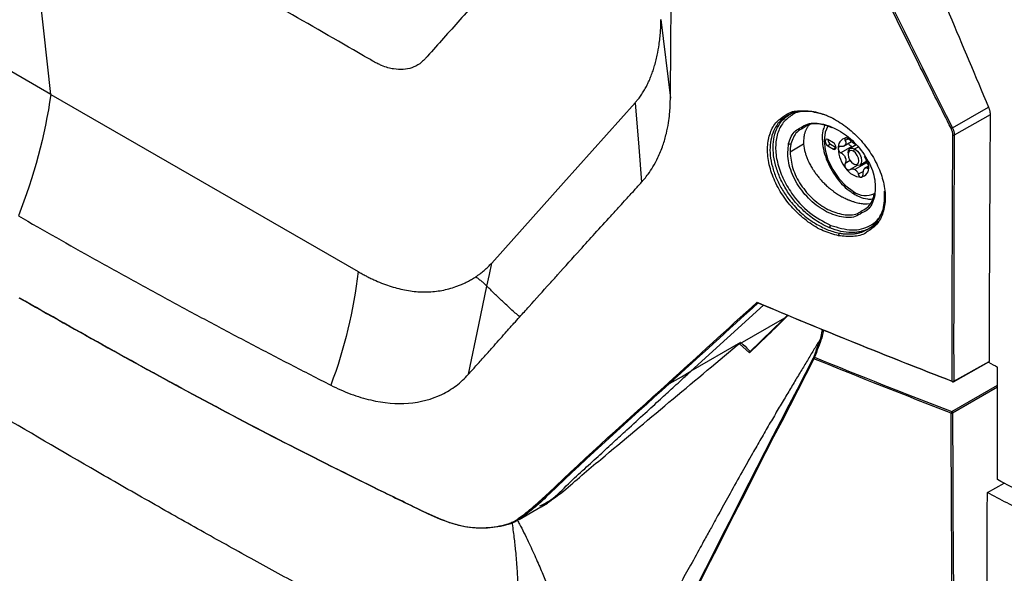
# Model space of a CAD drawing. Header units: millimetres. Extents: x 155473 to 158085, y 111018 to 114514.
# Tile 154 of 181: x 157618 to 157746, y 113808 to 113880. Entities that reach past the tile are written whole.
import ezdxf

# ---------------------------------------------------------------- set-up
doc = ezdxf.new("R2010")
doc.units = ezdxf.units.MM

msp = doc.modelspace()

# ---------------------------------------------------------------- linework, layer by layer
at = {"color": 7, "linetype": 'Continuous', "lineweight": 25}
for p, q in [((157622.29, 113870.52), (157618.9, 113900.94)), ((157622.29, 113870.52), (157582.4, 113893.55)), ((157701.5, 113880.23), (157702.73, 113870.05)), ((157622.29, 113870.52), (157662.18, 113847.5)), ((157739.33, 113866.19), (157744.03, 113868.84)), ((157723.56, 113867.51), (157723.12, 113867.71)), ((157744.24, 113867.86), (157739.58, 113865.23)), ((157720.02, 113864.04), (157718.26, 113863.02)), ((157723.88, 113864.23), (157723.17, 113864.64)), ((157723.52, 113864.03), (157723.17, 113863.82)), ((157723.17, 113863.82), (157723.88, 113863.41)), ((157723.52, 113864.03), (157724.23, 113863.62)), ((157724.23, 113863.62), (157723.88, 113863.41)), ((157726.28, 113863.73), (157724.87, 113862.92)), ((157725.21, 113863.79), (157726.24, 113864.38)), ((157725.76, 113864.72), (157725.41, 113864.52)), ((157726.85, 113863.96), (157726.05, 113863.5)), ((157727.09, 113863.67), (157726.67, 113863.43)), ((157725.79, 113862.92), (157725.79, 113862.72)), ((157726.49, 113863.13), (157726.67, 113863.43)), ((157726.06, 113861.92), (157725.41, 113861.54)), ((157726.95, 113861.28), (157726.04, 113860.75)), ((157726.49, 113861.49), (157726.67, 113861.39)), ((157728.17, 113861.62), (157726.67, 113860.76)), ((157727.3, 113861.33), (157728.23, 113861.87)), ((157728.43, 113861.21), (157727.93, 113860.92)), ((157728.25, 113861.83), (157728.17, 113861.62)), ((157728.46, 113861.06), (157728.27, 113860.95)), ((157727.78, 113860.52), (157727.11, 113860.14)), ((157729.19, 113857.46), (157729.22, 113857.66)), ((157728.25, 113856.29), (157728.76, 113856.34)), ((157729.41, 113853.56), (157729.3, 113853.63)), ((157705.39, 113834.55), (157714.82, 113843.13)), ((157711.48, 113837.97), (157717.59, 113841.5)), ((157722.25, 113838.84), (157722.47, 113839.96)), ((157722.58, 113839.92), (157722.38, 113838.9)), ((157711.84, 113838.27), (157705.39, 113834.55)), ((157711.84, 113838.27), (157711.48, 113837.97)), ((157712.99, 113836.94), (157711.69, 113838.09)), ((157711.39, 113837.92), (157711.48, 113837.97)), ((157739.47, 113833.18), (157744.08, 113835.75)), ((157739.5, 113833.25), (157744.09, 113835.81)), ((157739.26, 113829.3), (157745.2, 113832.74)), ((157745.2, 113832.49), (157739.36, 113829.12)), ((157743.87, 113818.8), (157746.04, 113820.01)), ((157683.09, 113815.3), (157685.9, 113816.92)), ((157685.93, 113816.94), (157686.77, 113817.42))]:
    msp.add_line(p, q, dxfattribs=at)
at = {"color": 7, "linetype": 'Continuous', "lineweight": 25, "flags": 128}
for points in [[(157679.53, 113848.61), (157688.83, 113859.01), (157698.13, 113869.42)], [(157698.13, 113869.42), (157698.61, 113863.65), (157698.98, 113859.11)], [(157721.51, 113868.19), (157721.48, 113868.18), (157721.45, 113868.17), (157721.42, 113868.17), (157721.4, 113868.18), (157721.37, 113868.2), (157721.35, 113868.23), (157721.34, 113868.26), (157721.32, 113868.3)], [(157723.16, 113866.4), (157722.8, 113865.59), (157722.67, 113864.52), (157722.8, 113863.3), (157723.18, 113862.01), (157723.79, 113860.75), (157724.58, 113859.59), (157725.5, 113858.62), (157726.49, 113857.9)], [(157723.17, 113864.64), (157723.04, 113864.68), (157722.92, 113864.66), (157722.84, 113864.57), (157722.82, 113864.43), (157722.84, 113864.26), (157722.92, 113864.09), (157723.04, 113863.93), (157723.17, 113863.82)], [(157723.88, 113863.41), (157724.01, 113863.37), (157724.13, 113863.39), (157724.2, 113863.48), (157724.23, 113863.62), (157724.2, 113863.79), (157724.13, 113863.97), (157724.01, 113864.12), (157723.88, 113864.23)], [(157725.79, 113862.92), (157725.85, 113863.28), (157726.05, 113863.5), (157726.33, 113863.55), (157726.67, 113863.43)], [(157726.49, 113863.13), (157726.22, 113863.22), (157725.99, 113863.18), (157725.84, 113863), (157725.79, 113862.72), (157725.84, 113862.38), (157725.99, 113862.02), (157726.22, 113861.71), (157726.49, 113861.49)], [(157726.49, 113861.49), (157726.76, 113861.4), (157726.99, 113861.44), (157727.15, 113861.62), (157727.2, 113861.9), (157727.15, 113862.25), (157726.99, 113862.6), (157726.76, 113862.91), (157726.49, 113863.13)], [(157726.67, 113863.43), (157727.01, 113863.16), (157727.3, 113862.77), (157727.49, 113862.33), (157727.55, 113861.9), (157727.49, 113861.55), (157727.3, 113861.33), (157727.01, 113861.27), (157726.67, 113861.39)], [(157728.47, 113861.17), (157728.46, 113861.48), (157728.41, 113861.78)], [(157729.22, 113857.2), (157729.18, 113857.23), (157729.15, 113857.27), (157729.13, 113857.3), (157729.12, 113857.34), (157729.12, 113857.37), (157729.13, 113857.41), (157729.15, 113857.44), (157729.19, 113857.46)], [(157678.9, 113845.6), (157679.22, 113847.1), (157679.53, 113848.61)], [(157676.5, 113834.15), (157677.85, 113840.56), (157678.9, 113845.6)], [(157702.6, 113832.94), (157704.16, 113833.84), (157705.39, 113834.55)], [(157693.7, 113823.11), (157693.7, 113823.1), (157693.68, 113823.1)]]:
    msp.add_lwpolyline(points, dxfattribs=at)
at = {"color": 7, "linetype": 'Continuous', "lineweight": 25}
for centre, radius, start, end in [((157739.02, 113866.62), 0.533, 285.0475, 305.6901), ((157725.73, 113863.65), 1.23, 100.5468, 189.2519), ((157739.47, 113865.45), 0.237, 249.2059, 296.0533), ((157718.25, 113864.4), 0.335, 236.7157, 293.9451), ((157723.92, 113864.66), 0.75, 181.8666, 238.1281), ((157726.1, 113863.49), 0.818, 141.0957, 148.703), ((157725.08, 113864.2), 0.43, 317.6518, 332.1469), ((157727.17, 113864.94), 1, 235.8866, 244.1188), ((157725.74, 113862.47), 1.85, 59.9906, 62.1962), ((157725.68, 113862.36), 1.98, 57.8796, 59.9913), ((157728.81, 113863.65), 4.3, 182.6393, 219.7721), ((157728.49, 113863.49), 3.28, 199.6999, 202.7114), ((157723.83, 113861.68), 1.72, 18.3336, 24.0778), ((157727.26, 113860.97), 1.23, 280.5468, 9.2519), ((157727.64, 113862.31), 2.56, 213.4349, 266.5705), ((157727.63, 113862.41), 1.91, 237.8448, 242.1606), ((157726.2, 113859.94), 0.943, 59.9574, 64.2493), ((157726.14, 113859.84), 1.07, 56.0119, 59.9627), ((157727.25, 113861.34), 0.818, 321.0957, 328.703), ((157728.26, 113860.62), 0.43, 137.6518, 152.1469), ((157728.06, 113859.94), 2.57, 232.5444, 296.8843), ((157726.89, 113857.86), 0.402, 174.3176, 234.3717), ((157723.07, 113853.52), 0.457, 312.9798, 358.2906), ((157724.92, 113852.23), 0.365, 133.5147, 191.6918), ((157721.43, 113836.28), 0.123, 165.5044, 235.6172), ((157721.42, 113836.24), 0.129, 79.1204, 148.8375), ((157721.63, 113836.17), 0.273, 133.4875, 178.6593), ((157739.39, 113833.46), 0.236, 249.4081, 296.4909), ((157739.38, 113833.23), 0.0675, 170.2351, 236.6421), ((157739.39, 113833.31), 0.15, 248.7761, 299.1388), ((157739.43, 113833.24), 0.0733, 304.6177, 6.6047), ((157739.46, 113829.1), 0.283, 135.281, 178.8833), ((157739.26, 113829.33), 0.235, 249.4395, 296.5592), ((157739.13, 113829.1), 0.238, 3.5222, 56.4782)]:
    msp.add_arc(centre, radius, start, end, dxfattribs=at)
for points, knots in [([(157697.83, 114140.92), (157697.33, 114126.4), (157696.82, 114111.74), (157695.81, 114082.23), (157695.3, 114067.38), (157693.76, 114022.69), (157692.73, 113992.71), (157691.19, 113948.05), (157690.68, 113933.22), (157690.05, 113914.81), (157689.86, 113909.3), (157689.64, 113902.88), (157689.54, 113900.02), (157689.5, 113898.99), (157689.5, 113898.76), (157689.49, 113898.65), (157689.48, 113898.33), (157689.46, 113898.15), (157689.43, 113897.81), (157689.41, 113897.66), (157689.36, 113897.37), (157689.34, 113897.24), (157689.26, 113896.85), (157689.2, 113896.62), (157689.06, 113896.18), (157688.99, 113895.97), (157688.82, 113895.57), (157688.73, 113895.38), (157688.52, 113895), (157688.4, 113894.81), (157688.19, 113894.53), (157688.12, 113894.44), (157687.99, 113894.29), (157687.95, 113894.25), (157687.86, 113894.15), (157687.64, 113893.91), (157687.08, 113893.27), (157686.55, 113892.68), (157684.79, 113890.71), (157683.35, 113889.1), (157680.45, 113885.86), (157679, 113884.23), (157676.11, 113880.99), (157674.67, 113879.39), (157672.57, 113877.04), (157671.79, 113876.16), (157671.02, 113875.3), (157670.85, 113875.11), (157670.77, 113875.02), (157670.51, 113874.77), (157670.35, 113874.63), (157669.84, 113874.27), (157669.5, 113874.1), (157668.79, 113873.86), (157668.42, 113873.79), (157667.64, 113873.73), (157667.23, 113873.75), (157666.55, 113873.86), (157666.31, 113873.92), (157665.8, 113874.06), (157665.53, 113874.15), (157665.07, 113874.34), (157664.91, 113874.42), (157664.56, 113874.58), (157664.38, 113874.68), (157663.74, 113875.05), (157663.3, 113875.3), (157655.97, 113879.53), (157648.78, 113883.68), (157634.03, 113892.2), (157626.46, 113896.57), (157618.9, 113900.94)], [0, 0, 0, 0, 0.125, 0.125, 0.25, 0.25, 0.5, 0.5, 0.625, 0.625, 0.65625, 0.671875, 0.679687, 0.680664, 0.680664, 0.681641, 0.681641, 0.683594, 0.683594, 0.685547, 0.685547, 0.6875, 0.6875, 0.691406, 0.691406, 0.695312, 0.695312, 0.699219, 0.699219, 0.703125, 0.703125, 0.705078, 0.705078, 0.706055, 0.706055, 0.707031, 0.710937, 0.71875, 0.71875, 0.75, 0.75, 0.78125, 0.78125, 0.8125, 0.8125, 0.828125, 0.830078, 0.830078, 0.832031, 0.832031, 0.835937, 0.835937, 0.84375, 0.84375, 0.851562, 0.851562, 0.859375, 0.859375, 0.863281, 0.863281, 0.867187, 0.867187, 0.869141, 0.869141, 0.871094, 0.871094, 0.875, 0.875, 0.9375, 0.9375, 1, 1, 1, 1]), ([(157702.73, 113870.05), (157702.74, 113871.31), (157702.76, 113874.06), (157702.79, 113878.19), (157702.82, 113882.44), (157702.85, 113887.1), (157702.92, 113894), (157703.02, 113902.47), (157703.21, 113917.16), (157703.52, 113935.46), (157704.16, 113965.81), (157705.03, 113997.01), (157706.35, 114034.49), (157707.6, 114064.62), (157708.79, 114089.44), (157709.53, 114103.97), (157710.02, 114113.21), (157710.41, 114120.27), (157710.7, 114125.51), (157710.94, 114129.77), (157711.19, 114134.01), (157711.35, 114136.85), (157711.43, 114138.25)], [0, 0, 0, 0, 0.014307, 0.03125, 0.04689, 0.0625, 0.083973, 0.125, 0.158438, 0.25, 0.331399, 0.5, 0.59973, 0.749999, 0.835284, 0.875, 0.910911, 0.9375, 0.953126, 0.96875, 0.984552, 1, 1, 1, 1]), ([(157722.21, 113921.02), (157723.36, 113918.25), (157725.45, 113913.22), (157728.26, 113906.46), (157730.44, 113901.24), (157731.97, 113897.56), (157734.73, 113890.97), (157738.67, 113881.56), (157742.33, 113872.88), (157744.03, 113868.84)], [0, 0, 0, 0, 0.159041, 0.28856, 0.388555, 0.459032, 0.5, 0.767134, 1, 1, 1, 1]), ([(157739.16, 113866.11), (157738.54, 113867.34), (157737.3, 113869.81), (157735.44, 113873.53), (157733.57, 113877.28), (157731.69, 113881.07), (157729.8, 113884.9), (157727.91, 113888.75), (157726.02, 113892.65), (157724.11, 113896.57), (157722.2, 113900.53), (157720.28, 113904.52), (157718.36, 113908.55), (157716.43, 113912.61), (157715.14, 113915.33), (157714.5, 113916.7)], [0, 0, 0, 0, 0.07351, 0.147589, 0.222236, 0.297452, 0.373237, 0.449591, 0.526514, 0.604006, 0.682067, 0.760696, 0.839895, 0.919663, 1, 1, 1, 1]), ([(157698.13, 113869.42), (157698.22, 113869.52), (157698.35, 113869.68), (157698.63, 113870.01), (157698.94, 113870.43), (157699.29, 113870.98), (157699.54, 113871.42), (157699.74, 113871.81), (157699.93, 113872.21), (157700.17, 113872.77), (157700.41, 113873.41), (157700.71, 113874.35), (157701.01, 113875.51), (157701.24, 113876.79), (157701.36, 113877.82), (157701.44, 113878.65), (157701.48, 113879.44), (157701.5, 113879.97), (157701.5, 113880.23)], [0, 0, 0, 0, 0.036579, 0.062692, 0.125294, 0.188023, 0.250571, 0.271732, 0.31328, 0.375909, 0.441606, 0.501191, 0.637088, 0.750648, 0.819216, 0.882966, 0.942769, 1, 1, 1, 1]), ([(157698.98, 113859.11), (157699.1, 113859.25), (157699.4, 113859.59), (157699.91, 113860.23), (157700.51, 113861.15), (157701.17, 113862.38), (157701.76, 113863.83), (157702.2, 113865.35), (157702.47, 113866.73), (157702.63, 113867.89), (157702.69, 113868.84), (157702.71, 113869.53), (157702.72, 113869.91), (157702.73, 113870.05)], [0, 0, 0, 0, 0.051477, 0.127249, 0.227396, 0.352006, 0.501026, 0.635038, 0.748754, 0.842093, 0.91505, 0.967694, 1, 1, 1, 1]), ([(157744.03, 113868.84), (157744.05, 113868.79), (157744.08, 113868.71), (157744.12, 113868.59), (157744.16, 113868.46), (157744.2, 113868.3), (157744.24, 113868.09), (157744.24, 113867.94), (157744.24, 113867.86)], [0, 0, 0, 0, 0.124863, 0.24917, 0.373516, 0.498492, 0.749154, 1, 1, 1, 1]), ([(157518.92, 113867.75), (157533.41, 113855.12), (157548.99, 113842.96), (157573.94, 113825.38), (157582.55, 113819.62), (157600.22, 113808.36), (157609.29, 113802.86), (157627.9, 113792.12), (157637.44, 113786.88), (157656.96, 113776.67), (157666.91, 113771.72), (157697.3, 113757.35), (157718.33, 113748.37), (157740.2, 113740)], [0.001071, 0.001071, 0.001071, 0.001071, 0.25, 0.25, 0.375, 0.375, 0.5, 0.5, 0.625, 0.625, 0.75, 0.75, 0.998929, 0.998929, 0.998929, 0.998929]), ([(157724.56, 113852.15), (157723.9, 113852.33), (157722.58, 113852.68), (157720.6, 113853.87), (157718.79, 113855.45), (157717.25, 113857.37), (157716.1, 113859.49), (157715.42, 113861.67), (157715.25, 113863.76), (157715.62, 113865.58), (157716.4, 113866.99), (157717.22, 113867.53), (157717.59, 113867.77)], [0, 0, 0, 0, 0.102402, 0.20442, 0.306327, 0.408036, 0.509662, 0.611482, 0.713402, 0.815256, 0.916923, 1, 1, 1, 1]), ([(157717.86, 113867.7), (157717.58, 113867.52), (157717, 113867.14), (157716.34, 113866.28), (157715.71, 113864.85), (157715.56, 113863.06), (157715.92, 113861.14), (157716.42, 113859.68), (157717.15, 113858.23), (157717.96, 113857.02), (157718.78, 113856.04), (157719.55, 113855.25), (157720.47, 113854.46), (157721.65, 113853.63), (157722.55, 113853.21), (157723.05, 113852.97)], [0, 0, 0, 0, 0.068329, 0.147136, 0.223725, 0.378472, 0.455609, 0.533804, 0.609946, 0.68907, 0.738087, 0.78987, 0.844424, 0.913854, 1, 1, 1, 1]), ([(157723.38, 113853.18), (157723.02, 113853.35), (157722.33, 113853.67), (157721.39, 113854.27), (157720.36, 113855.06), (157719.26, 113856.11), (157718.14, 113857.51), (157717.24, 113859), (157716.56, 113860.58), (157716.14, 113862.15), (157716.01, 113863.66), (157716.16, 113865.05), (157716.59, 113866.25), (157717.27, 113867.26), (157717.91, 113867.71), (157718.24, 113867.93)], [0, 0, 0, 0, 0.063891, 0.119598, 0.167118, 0.253846, 0.333962, 0.418829, 0.500734, 0.584479, 0.667503, 0.750313, 0.834358, 0.916096, 1, 1, 1, 1]), ([(157718.53, 113867.84), (157718.12, 113867.54), (157717.29, 113866.94), (157716.57, 113865.48), (157716.3, 113863.7), (157716.54, 113861.71), (157717.26, 113859.64), (157718.59, 113857.34), (157720.72, 113854.99), (157722.59, 113854), (157723.53, 113853.5)], [0, 0, 0, 0, 0.110297, 0.221747, 0.333252, 0.444628, 0.555828, 0.667098, 0.833515, 1, 1, 1, 1]), ([(157717.59, 113867.77), (157717.67, 113867.83), (157718.17, 113868.23), (157719.43, 113868.49), (157720.69, 113868.36), (157721.32, 113868.3)], [0, 0, 0, 0, 0.083824, 0.54155, 1, 1, 1, 1]), ([(157721.51, 113868.19), (157721.04, 113868.26), (157720.17, 113868.37), (157718.98, 113868.19), (157718.21, 113867.97), (157717.88, 113867.72), (157717.86, 113867.7)], [0, 0, 0, 0, 0.341319, 0.641122, 0.970985, 1, 1, 1, 1]), ([(157718.24, 113867.93), (157718.24, 113867.94), (157718.44, 113868.09), (157718.68, 113868.17), (157718.92, 113868.25)], [0, 0, 0, 0, 0.026251, 1, 1, 1, 1]), ([(157720.56, 113868.34), (157719.8, 113868.31), (157719.03, 113868.28), (157718.53, 113867.85), (157718.53, 113867.84)], [0, 0, 0, 0, 0.993443, 1, 1, 1, 1]), ([(157721.32, 113868.3), (157721.98, 113868.12), (157723.3, 113867.76), (157725.28, 113866.58), (157727.1, 113865.01), (157728.66, 113863.1), (157729.83, 113860.99), (157730.52, 113858.82), (157730.7, 113856.74), (157730.33, 113854.91), (157729.54, 113853.49), (157728.7, 113852.95), (157728.32, 113852.71)], [0, 0, 0, 0, 0.102119, 0.204061, 0.305749, 0.407486, 0.509429, 0.611378, 0.713176, 0.814889, 0.916771, 1, 1, 1, 1]), ([(157723.12, 113867.71), (157723.03, 113867.74), (157722.87, 113867.81), (157722.64, 113867.89), (157722.42, 113867.96), (157722.21, 113868.03), (157722.01, 113868.08), (157721.83, 113868.12), (157721.67, 113868.16), (157721.56, 113868.18), (157721.51, 113868.19)], [0, 0, 0, 0, 0.153006, 0.29801, 0.435013, 0.564014, 0.685013, 0.798011, 0.903006, 1, 1, 1, 1]), ([(157718.06, 113864.12), (157718.28, 113864.76), (157718.59, 113865.71), (157719.43, 113866.08), (157719.69, 113866.2)], [0, 0, 0, 0, 0.680623, 1, 1, 1, 1]), ([(157719.69, 113866.2), (157719.96, 113866.38), (157720.73, 113866.9), (157722.58, 113866.76), (157724.82, 113865.85), (157726.92, 113864.11), (157728.52, 113861.86), (157729.44, 113859.37), (157729.29, 113857.92), (157729.22, 113857.2)], [0, 0, 0, 0, 0.081225, 0.234293, 0.387292, 0.540237, 0.693148, 0.84609, 1, 1, 1, 1]), ([(157723.72, 113866.16), (157723.26, 113866.34), (157722.14, 113866.77), (157720.77, 113866.72), (157720.14, 113866.26), (157719.95, 113866.12)], [0, 0, 0, 0, 0.323626, 0.797222, 1, 1, 1, 1]), ([(157720.77, 113866.58), (157720.74, 113866.54), (157720.66, 113866.46), (157720.56, 113866.33), (157720.47, 113866.19), (157720.38, 113866.04), (157720.33, 113865.93), (157720.31, 113865.88)], [0, 0, 0, 0, 0.200185, 0.400262, 0.600247, 0.800154, 1, 1, 1, 1]), ([(157722.74, 113866.48), (157722.66, 113866.26), (157722.46, 113865.72), (157722.4, 113864.68), (157722.55, 113863.44), (157722.93, 113862.15), (157723.52, 113860.87), (157724.27, 113859.68), (157725.17, 113858.64), (157725.99, 113857.94), (157726.5, 113857.63), (157726.66, 113857.53)], [0, 0, 0, 0, 0.081374, 0.200956, 0.32412, 0.447731, 0.570973, 0.694118, 0.817612, 0.941916, 1, 1, 1, 1]), ([(157739.33, 113866.19), (157739.35, 113866.15), (157739.39, 113866.07), (157739.44, 113865.94), (157739.49, 113865.82), (157739.52, 113865.7), (157739.55, 113865.58), (157739.56, 113865.46), (157739.58, 113865.34), (157739.58, 113865.27), (157739.58, 113865.23)], [0, 0, 0, 0, 0.127749, 0.255296, 0.382337, 0.508575, 0.633724, 0.75751, 0.879679, 1, 1, 1, 1]), ([(157719.95, 113866.12), (157719.67, 113865.98), (157718.88, 113865.58), (157718.58, 113864.67), (157718.38, 113864.09)], [0, 0, 0, 0, 0.363635, 1, 1, 1, 1]), ([(157720.31, 113865.88), (157720.28, 113865.83), (157720.24, 113865.72), (157720.18, 113865.56), (157720.13, 113865.39), (157720.09, 113865.21), (157720.06, 113865.09), (157720.05, 113865.02)], [0, 0, 0, 0, 0.199073, 0.398594, 0.59858, 0.799043, 1, 1, 1, 1]), ([(157725.5, 113864.86), (157725.49, 113864.86), (157725.46, 113864.86), (157725.43, 113864.84), (157725.4, 113864.82), (157725.38, 113864.79), (157725.36, 113864.75), (157725.36, 113864.69), (157725.37, 113864.61), (157725.39, 113864.55), (157725.41, 113864.52)], [0, 0, 0, 0, 0.097875, 0.196697, 0.29658, 0.397634, 0.499966, 0.655549, 0.822147, 1, 1, 1, 1]), ([(157725.71, 113864.82), (157725.69, 113864.83), (157725.65, 113864.84), (157725.6, 113864.86), (157725.55, 113864.86), (157725.52, 113864.86), (157725.5, 113864.86)], [0, 0, 0, 0, 0.253365, 0.504302, 0.753086, 1, 1, 1, 1]), ([(157727.57, 113855.11), (157727.3, 113854.93), (157726.52, 113854.41), (157724.67, 113854.53), (157722.43, 113855.45), (157720.33, 113857.19), (157718.75, 113859.46), (157717.85, 113861.96), (157717.99, 113863.4), (157718.06, 113864.12)], [0, 0, 0, 0, 0.081304, 0.234306, 0.387322, 0.540388, 0.693555, 0.846796, 1, 1, 1, 1]), ([(157718.38, 113864.09), (157718.37, 113864.03), (157718.35, 113863.92), (157718.32, 113863.75), (157718.29, 113863.57), (157718.27, 113863.39), (157718.26, 113863.21), (157718.26, 113863.08), (157718.26, 113863.02)], [0, 0, 0, 0, 0.1676565, 0.3351695, 0.5023523, 0.6690098, 0.8349529, 1, 1, 1, 1]), ([(157724.87, 113863.76), (157724.85, 113863.76), (157724.81, 113863.76), (157724.75, 113863.75), (157724.7, 113863.74), (157724.65, 113863.72), (157724.6, 113863.68), (157724.56, 113863.63), (157724.52, 113863.55), (157724.52, 113863.48), (157724.51, 113863.45)], [0, 0, 0, 0, 0.108101, 0.212121, 0.312109, 0.408115, 0.500199, 0.669962, 0.836392, 1, 1, 1, 1]), ([(157725.4, 113863.91), (157725.38, 113863.9), (157725.36, 113863.87), (157725.3, 113863.84), (157725.24, 113863.81), (157725.16, 113863.78), (157725.04, 113863.75), (157724.93, 113863.76), (157724.87, 113863.76)], [0, 0, 0, 0, 0.118955, 0.241753, 0.368585, 0.499622, 0.734116, 1, 1, 1, 1]), ([(157725.41, 113864.52), (157725.42, 113864.49), (157725.44, 113864.44), (157725.47, 113864.37), (157725.49, 113864.3), (157725.5, 113864.22), (157725.5, 113864.11), (157725.47, 113864.04), (157725.46, 113864)], [0, 0, 0, 0, 0.136832, 0.265737, 0.386769, 0.49999, 0.757495, 1, 1, 1, 1]), ([(157726.04, 113864.57), (157726.02, 113864.59), (157725.98, 113864.63), (157725.93, 113864.68), (157725.87, 113864.72), (157725.81, 113864.76), (157725.76, 113864.79), (157725.72, 113864.81), (157725.71, 113864.82)], [0, 0, 0, 0, 0.181949, 0.357663, 0.527225, 0.690729, 0.848282, 1, 1, 1, 1]), ([(157726.28, 113863.73), (157726.22, 113863.76), (157726.11, 113863.81), (157725.97, 113863.93), (157725.89, 113864.06), (157725.88, 113864.14), (157725.87, 113864.17)], [0, 0, 0, 0, 0.294789, 0.554927, 0.839422, 1, 1, 1, 1]), ([(157726.61, 113864.11), (157726.59, 113864.12), (157726.54, 113864.15), (157726.47, 113864.2), (157726.39, 113864.25), (157726.3, 113864.33), (157726.17, 113864.44), (157726.09, 113864.53), (157726.04, 113864.57)], [0, 0, 0, 0, 0.118955, 0.241753, 0.368585, 0.499622, 0.734116, 1, 1, 1, 1]), ([(157718.26, 113863.02), (157718.33, 113862.32), (157718.47, 113860.92), (157719.59, 113858.72), (157721.2, 113856.83), (157723.17, 113855.45), (157725.19, 113854.82), (157726.77, 113854.82), (157727.41, 113855.28), (157727.6, 113855.42)], [0, 0, 0, 0, 0.155404, 0.31085, 0.466393, 0.621997, 0.777606, 0.933221, 1, 1, 1, 1]), ([(157720.22, 113862.97), (157720.24, 113862.9), (157720.28, 113862.76), (157720.35, 113862.54), (157720.43, 113862.32), (157720.52, 113862.1), (157720.59, 113861.95), (157720.62, 113861.87)], [0, 0, 0, 0, 0.19549, 0.393228, 0.593221, 0.795476, 1, 1, 1, 1]), ([(157724.51, 113863.45), (157724.52, 113863.43), (157724.52, 113863.4), (157724.53, 113863.34), (157724.55, 113863.27), (157724.58, 113863.21), (157724.62, 113863.14), (157724.68, 113863.06), (157724.77, 113862.98), (157724.84, 113862.94), (157724.87, 113862.92)], [0, 0, 0, 0, 0.0978751, 0.1966971, 0.2965799, 0.3976338, 0.4999656, 0.655549, 0.8221467, 1, 1, 1, 1]), ([(157724.87, 113862.92), (157724.9, 113862.9), (157724.96, 113862.87), (157725.04, 113862.81), (157725.11, 113862.75), (157725.2, 113862.67), (157725.31, 113862.55), (157725.37, 113862.44), (157725.4, 113862.38)], [0, 0, 0, 0, 0.1368319, 0.2657372, 0.3867688, 0.4999905, 0.7574953, 1, 1, 1, 1]), ([(157728.27, 113861.8), (157728.26, 113861.82), (157728.23, 113861.87), (157728.18, 113861.95), (157728.14, 113862.02), (157728.08, 113862.13), (157728.02, 113862.27), (157727.97, 113862.39), (157727.94, 113862.44)], [0, 0, 0, 0, 0.1368319, 0.2657372, 0.3867688, 0.4999905, 0.7574953, 1, 1, 1, 1]), ([(157725.41, 113861.54), (157725.4, 113861.52), (157725.38, 113861.48), (157725.37, 113861.42), (157725.36, 113861.35), (157725.36, 113861.29), (157725.37, 113861.2), (157725.39, 113861.11), (157725.44, 113861), (157725.48, 113860.93), (157725.5, 113860.9)], [0, 0, 0, 0, 0.108101, 0.212121, 0.312109, 0.408115, 0.500199, 0.669962, 0.836392, 1, 1, 1, 1]), ([(157725.46, 113862.22), (157725.47, 113862.19), (157725.48, 113862.14), (157725.5, 113862.05), (157725.5, 113861.96), (157725.5, 113861.84), (157725.47, 113861.7), (157725.43, 113861.59), (157725.41, 113861.54)], [0, 0, 0, 0, 0.118955, 0.241753, 0.368585, 0.499622, 0.734116, 1, 1, 1, 1]), ([(157728.17, 113861.62), (157728.11, 113861.65), (157728.04, 113861.69), (157727.95, 113861.69), (157727.92, 113861.69)], [0, 0, 0, 0, 0.667784, 1, 1, 1, 1]), ([(157728.45, 113861.22), (157728.44, 113861.26), (157728.41, 113861.38), (157728.31, 113861.52), (157728.21, 113861.59), (157728.17, 113861.62)], [0, 0, 0, 0, 0.242191, 0.635205, 1, 1, 1, 1]), ([(157728.47, 113861.17), (157728.47, 113861.19), (157728.47, 113861.23), (157728.47, 113861.29), (157728.45, 113861.36), (157728.44, 113861.43), (157728.41, 113861.51), (157728.38, 113861.6), (157728.33, 113861.7), (157728.29, 113861.76), (157728.27, 113861.8)], [0, 0, 0, 0, 0.0978751, 0.1966971, 0.2965799, 0.3976338, 0.4999656, 0.655549, 0.8221467, 1, 1, 1, 1]), ([(157728.27, 113860.95), (157728.28, 113860.95), (157728.31, 113860.94), (157728.34, 113860.93), (157728.37, 113860.93), (157728.39, 113860.94), (157728.42, 113860.96), (157728.45, 113861.01), (157728.47, 113861.08), (157728.47, 113861.14), (157728.47, 113861.17)], [0, 0, 0, 0, 0.108101, 0.212121, 0.312109, 0.408115, 0.500199, 0.669962, 0.836392, 1, 1, 1, 1]), ([(157721.22, 113860.78), (157721.26, 113860.71), (157721.35, 113860.57), (157721.5, 113860.36), (157721.65, 113860.15), (157721.81, 113859.94), (157721.93, 113859.8), (157721.98, 113859.73)], [0, 0, 0, 0, 0.19098, 0.386469, 0.586468, 0.790978, 1, 1, 1, 1]), ([(157725.5, 113860.9), (157725.52, 113860.89), (157725.55, 113860.85), (157725.6, 113860.81), (157725.65, 113860.77), (157725.71, 113860.74), (157725.78, 113860.72), (157725.86, 113860.7), (157725.95, 113860.71), (157726.01, 113860.74), (157726.04, 113860.75)], [0, 0, 0, 0, 0.097875, 0.196697, 0.29658, 0.397634, 0.499966, 0.655549, 0.822147, 1, 1, 1, 1]), ([(157726.04, 113860.75), (157726.06, 113860.77), (157726.11, 113860.79), (157726.18, 113860.82), (157726.25, 113860.84), (157726.35, 113860.85), (157726.47, 113860.84), (157726.56, 113860.81), (157726.61, 113860.79)], [0, 0, 0, 0, 0.1368319, 0.2657372, 0.3867688, 0.4999905, 0.7574953, 1, 1, 1, 1]), ([(157726.73, 113860.72), (157726.75, 113860.7), (157726.79, 113860.67), (157726.85, 113860.62), (157726.91, 113860.55), (157726.97, 113860.45), (157727.05, 113860.32), (157727.09, 113860.2), (157727.11, 113860.14)], [0, 0, 0, 0, 0.118955, 0.241753, 0.368585, 0.499622, 0.734116, 1, 1, 1, 1]), ([(157727.11, 113860.14), (157727.12, 113860.11), (157727.13, 113860.07), (157727.16, 113860), (157727.19, 113859.95), (157727.23, 113859.9), (157727.27, 113859.84), (157727.34, 113859.8), (157727.41, 113859.76), (157727.46, 113859.76), (157727.48, 113859.76)], [0, 0, 0, 0, 0.1081007, 0.2121214, 0.3121086, 0.4081147, 0.5001993, 0.6699623, 0.8363916, 1, 1, 1, 1]), ([(157727.48, 113859.76), (157727.5, 113859.76), (157727.53, 113859.77), (157727.57, 113859.78), (157727.6, 113859.81), (157727.64, 113859.85), (157727.67, 113859.9), (157727.71, 113859.97), (157727.73, 113860.08), (157727.74, 113860.15), (157727.74, 113860.19)], [0, 0, 0, 0, 0.097875, 0.196697, 0.29658, 0.397634, 0.499966, 0.655549, 0.822147, 1, 1, 1, 1]), ([(157727.74, 113860.19), (157727.74, 113860.23), (157727.74, 113860.29), (157727.75, 113860.39), (157727.76, 113860.47), (157727.79, 113860.58), (157727.82, 113860.7), (157727.86, 113860.78), (157727.88, 113860.82)], [0, 0, 0, 0, 0.136832, 0.265737, 0.386769, 0.49999, 0.757495, 1, 1, 1, 1]), ([(157727.94, 113860.91), (157727.96, 113860.92), (157727.98, 113860.95), (157728.02, 113860.98), (157728.06, 113860.99), (157728.11, 113861.01), (157728.18, 113861), (157728.24, 113860.97), (157728.27, 113860.95)], [0, 0, 0, 0, 0.1189549, 0.2417532, 0.3685848, 0.499622, 0.7341163, 1, 1, 1, 1]), ([(157683.16, 113841.61), (157683.57, 113842.06), (157684.87, 113843.51), (157686.51, 113845.33), (157688.72, 113847.79), (157690.67, 113849.96), (157692.97, 113852.5), (157694.69, 113854.38), (157696.04, 113855.86), (157697.06, 113856.98), (157698.01, 113858.02), (157698.67, 113858.76), (157698.98, 113859.11)], [0, 0, 0, 0, 0.078175, 0.25, 0.314364, 0.5, 0.621313, 0.749999, 0.822959, 0.874999, 0.94102, 1, 1, 1, 1]), ([(157721.98, 113859.73), (157722.04, 113859.67), (157722.14, 113859.54), (157722.31, 113859.35), (157722.49, 113859.16), (157722.69, 113858.96), (157722.82, 113858.83), (157722.89, 113858.77)], [0, 0, 0, 0, 0.185391, 0.378089, 0.578091, 0.785395, 1, 1, 1, 1]), ([(157723.38, 113858.33), (157723.42, 113858.3), (157723.51, 113858.22), (157723.64, 113858.12), (157723.77, 113858.02), (157723.86, 113857.96), (157723.9, 113857.92)], [0, 0, 0, 0, 0.249972, 0.5002, 0.749856, 1, 1, 1, 1]), ([(157723.9, 113857.92), (157724.08, 113857.79), (157724.25, 113857.67), (157724.61, 113857.44), (157724.8, 113857.34), (157724.98, 113857.23)], [0, 0, 0, 0, 0.5, 0.5, 1, 1, 1, 1]), ([(157724.98, 113857.23), (157725.02, 113857.21), (157725.11, 113857.16), (157725.3, 113857.07), (157725.54, 113856.96), (157725.78, 113856.85), (157725.96, 113856.77), (157726.19, 113856.68), (157726.48, 113856.58), (157726.84, 113856.47), (157727.08, 113856.42), (157727.19, 113856.4)], [0, 0, 0, 0, 0.0512557, 0.1250769, 0.2501687, 0.3755837, 0.4506613, 0.5016205, 0.6760004, 0.842123, 1, 1, 1, 1]), ([(157726.66, 113857.53), (157726.85, 113857.43), (157727.39, 113857.14), (157728.16, 113856.9), (157728.71, 113856.92), (157728.92, 113856.93)], [0, 0, 0, 0, 0.250541, 0.724946, 1, 1, 1, 1]), ([(157729.22, 113857.2), (157729, 113856.55), (157728.68, 113855.6), (157727.84, 113855.23), (157727.57, 113855.11)], [0, 0, 0, 0, 0.681051, 1, 1, 1, 1]), ([(157727.6, 113855.42), (157727.89, 113855.57), (157728.68, 113855.97), (157728.99, 113856.88), (157729.19, 113857.46)], [0, 0, 0, 0, 0.363292, 1, 1, 1, 1]), ([(157728.28, 113852.95), (157728.58, 113853.15), (157729.2, 113853.55), (157729.88, 113854.45), (157730.53, 113855.82), (157730.53, 113857.11), (157730.52, 113857.95)], [0, 0, 0, 0, 0.200224, 0.41271, 0.617348, 1, 1, 1, 1]), ([(157727.19, 113856.4), (157727.29, 113856.38), (157727.38, 113856.36), (157727.56, 113856.34), (157727.64, 113856.32), (157727.73, 113856.32)], [0, 0, 0, 0, 0.5, 0.5, 1, 1, 1, 1]), ([(157618.08, 113854.74), (157621.36, 113852.85), (157624.65, 113850.97), (157629.64, 113848.18), (157632.99, 113846.32), (157638.04, 113843.56), (157643.13, 113840.82), (157648.26, 113838.1), (157653.43, 113835.41), (157656.9, 113833.63), (157658.63, 113832.74)], [0, 0, 0, 0, 0.25, 0.25, 0.375, 0.5, 0.625, 0.75, 0.875, 1, 1, 1, 1]), ([(157723.53, 113853.5), (157724.47, 113853.22), (157726.36, 113852.65), (157728.5, 113853.26), (157729.82, 113854.3), (157730.2, 113855.16), (157730.36, 113855.52)], [0, 0, 0, 0, 0.317635, 0.634891, 0.84713, 1, 1, 1, 1]), ([(157729.71, 113854.06), (157729.58, 113853.91), (157729.28, 113853.56), (157728.89, 113853.31), (157728.66, 113853.17)], [0, 0, 0, 0, 0.423032, 1, 1, 1, 1]), ([(157682.07, 113792.36), (157681.03, 113792.89), (157678.98, 113793.93), (157675.95, 113795.49), (157673, 113797), (157670.15, 113798.48), (157667.39, 113799.93), (157664.72, 113801.33), (157662.14, 113802.7), (157659.65, 113804.03), (157657.25, 113805.32), (157653.6, 113807.29), (157648.58, 113810.04), (157642.08, 113813.66), (157635.29, 113817.49), (157626.08, 113822.77), (157615.04, 113829.24), (157604.93, 113835.33), (157597.77, 113839.75), (157592.99, 113842.74), (157587.92, 113845.95), (157582.56, 113849.39), (157578.91, 113851.77), (157577.03, 113853)], [0, 0, 0, 0, 0.02848, 0.056193, 0.083137, 0.109306, 0.1347, 0.159315, 0.183148, 0.206197, 0.228461, 0.249937, 0.307908, 0.368918, 0.432954, 0.500001, 0.631048, 0.750064, 0.793815, 0.840704, 0.890712, 0.943819, 1, 1, 1, 1]), ([(157728.66, 113853.17), (157728.65, 113853.17), (157728.45, 113853.02), (157727.95, 113852.83), (157727.16, 113852.61), (157726.11, 113852.53), (157724.85, 113852.66), (157723.88, 113853), (157723.4, 113853.18)], [0, 0, 0, 0, 0.005138, 0.15714, 0.322926, 0.502509, 0.751533, 1, 1, 1, 1]), ([(157728.32, 113852.71), (157728.24, 113852.64), (157727.74, 113852.24), (157726.46, 113851.97), (157725.2, 113852.09), (157724.56, 113852.15)], [0, 0, 0, 0, 0.084356, 0.542649, 1, 1, 1, 1]), ([(157724.67, 113852.49), (157724.75, 113852.48), (157724.91, 113852.45), (157725.14, 113852.42), (157725.37, 113852.4), (157725.58, 113852.38), (157725.79, 113852.38), (157725.99, 113852.38), (157726.18, 113852.38), (157726.36, 113852.39), (157726.54, 113852.41), (157726.71, 113852.43), (157726.87, 113852.46), (157727.02, 113852.49), (157727.26, 113852.54), (157727.57, 113852.63), (157727.94, 113852.78), (157728.17, 113852.89), (157728.28, 113852.95)], [0, 0, 0, 0, 0.059657, 0.117805, 0.174443, 0.229571, 0.28319, 0.335299, 0.385899, 0.434989, 0.48257, 0.528643, 0.573206, 0.616261, 0.657807, 0.774836, 0.888899, 1, 1, 1, 1]), ([(157677.45, 113846.82), (157677.55, 113846.89), (157677.74, 113847.02), (157678.03, 113847.22), (157678.3, 113847.43), (157678.65, 113847.72), (157679.06, 113848.11), (157679.37, 113848.44), (157679.53, 113848.61)], [0, 0, 0, 0, 0.128723, 0.254992, 0.378772, 0.500039, 0.749856, 1, 1, 1, 1]), ([(157662.18, 113847.5), (157662.35, 113847.4), (157662.69, 113847.21), (157663.12, 113846.97), (157663.46, 113846.8), (157663.79, 113846.63), (157664.72, 113846.19), (157666.23, 113845.59), (157668.23, 113845.07), (157669.87, 113844.86), (157671.16, 113844.84), (157672.12, 113844.9), (157673.06, 113845.04), (157673.98, 113845.25), (157674.65, 113845.46), (157675.11, 113845.63), (157675.34, 113845.72), (157675.57, 113845.81), (157675.91, 113845.96), (157676.36, 113846.18), (157676.92, 113846.48), (157677.27, 113846.71), (157677.45, 113846.82)], [0, 0, 0, 0, 0.031481, 0.062875, 0.078522, 0.094138, 0.125299, 0.24936, 0.373562, 0.499127, 0.561842, 0.624216, 0.687788, 0.748629, 0.811015, 0.826664, 0.842339, 0.860278, 0.873757, 0.915653, 0.957744, 1, 1, 1, 1]), ([(157677.45, 113846.82), (157677.52, 113846.77), (157677.66, 113846.67), (157677.86, 113846.52), (157678.06, 113846.37), (157678.29, 113846.18), (157678.58, 113845.93), (157678.79, 113845.71), (157678.9, 113845.6)], [0, 0, 0, 0, 0.130893, 0.25863, 0.38317, 0.504308, 0.728147, 1, 1, 1, 1]), ([(157683.16, 113841.61), (157682.97, 113841.78), (157682.58, 113842.11), (157682.02, 113842.62), (157681.47, 113843.13), (157680.94, 113843.63), (157680.41, 113844.12), (157679.9, 113844.62), (157679.39, 113845.11), (157679.06, 113845.44), (157678.9, 113845.6)], [0, 0, 0, 0, 0.129772, 0.258205, 0.385283, 0.510992, 0.63532, 0.758263, 0.87982, 1, 1, 1, 1]), ([(157618.14, 113844.1), (157625.83, 113839.76), (157641.21, 113831.09), (157658.35, 113822.31), (157668.59, 113817.33), (157671.68, 113815.8), (157674.79, 113814.54), (157677.8, 113814.09), (157680.54, 113814.38), (157682.3, 113814.87), (157682.99, 113815.42), (157683.02, 113815.44)], [0, 0, 0, 0, 0.362856, 0.725723, 0.771088, 0.816445, 0.861812, 0.907346, 0.952903, 0.99829, 1, 1, 1, 1]), ([(157683.19, 113815.38), (157683.17, 113815.36), (157682.47, 113814.81), (157680.69, 113814.31), (157677.94, 113814.02), (157674.91, 113814.48), (157671.79, 113815.74), (157668.69, 113817.28), (157658.44, 113822.26), (157641.31, 113831.03), (157625.93, 113839.7), (157618.25, 113844.04)], [0, 0, 0, 0, 0.001867, 0.04751, 0.093327, 0.139114, 0.184736, 0.23004, 0.275341, 0.637677, 1, 1, 1, 1]), ([(157714.1, 113843.42), (157714.09, 113843.41), (157714.08, 113843.41), (157714.05, 113843.41), (157714.03, 113843.42), (157714.01, 113843.44), (157713.99, 113843.46), (157713.97, 113843.48), (157713.97, 113843.5), (157713.96, 113843.5)], [0, 0, 0, 0, 0.151634, 0.318865, 0.499289, 0.611738, 0.749446, 0.929555, 1, 1, 1, 1]), ([(157676.5, 113834.15), (157676.83, 113834.51), (157677.52, 113835.28), (157678.63, 113836.52), (157679.97, 113838.02), (157681.24, 113839.46), (157682.35, 113840.71), (157682.91, 113841.33), (157683.16, 113841.61)], [0, 0, 0, 0, 0.146016, 0.312695, 0.5, 0.75, 0.888622, 1, 1, 1, 1]), ([(157718, 113841.81), (157717.72, 113841.54), (157717.1, 113840.92), (157715.43, 113839.29), (157714.03, 113837.94), (157712.99, 113836.94)], [0, 0, 0, 0, 0.173848, 0.390696, 1, 1, 1, 1]), ([(157713.06, 113837.1), (157713.06, 113837.11), (157714.47, 113838.46), (157716.15, 113840.07), (157717.7, 113841.6), (157717.94, 113841.84)], [0, 0, 0, 0, 0.000199, 0.843975, 1, 1, 1, 1]), ([(157722.25, 113838.84), (157722.13, 113838.64), (157721.88, 113838.23), (157721.5, 113837.6), (157721.11, 113836.96), (157720.71, 113836.3), (157720.3, 113835.61), (157719.88, 113834.91), (157719.45, 113834.19), (157719, 113833.45), (157718.54, 113832.69), (157718.08, 113831.91), (157717.6, 113831.1), (157717.1, 113830.28), (157716.6, 113829.43), (157716.09, 113828.55), (157715.56, 113827.65), (157715.02, 113826.73), (157714.3, 113825.47), (157713.3, 113823.72), (157711.96, 113821.36), (157710.54, 113818.81), (157709.21, 113816.4), (157708.12, 113814.41), (157707.27, 113812.87), (157706.32, 113811.12), (157705.19, 113809.07), (157703.82, 113806.62), (157702.51, 113804.3), (157701.25, 113802.12), (157700.05, 113800.08), (157698.83, 113798.09), (157697.56, 113796.11), (157696.23, 113794.13), (157695.17, 113792.66), (157694.37, 113791.59), (157693.81, 113790.85), (157693.14, 113789.97), (157692.51, 113789.15), (157691.81, 113788.27), (157691.29, 113787.62), (157690.89, 113787.11), (157690.75, 113786.95), (157690.71, 113786.89)], [0, 0, 0, 0, 0.0126553, 0.0255371, 0.0386502, 0.0519999, 0.0655916, 0.0794311, 0.0935245, 0.1078782, 0.1224988, 0.1373934, 0.1525694, 0.1680344, 0.1837963, 0.1998635, 0.2162446, 0.2329485, 0.2499847, 0.2839417, 0.3253986, 0.374477, 0.4163934, 0.450756, 0.4774825, 0.4965103, 0.5418194, 0.5855942, 0.6277477, 0.6682008, 0.7068829, 0.7437325, 0.7859022, 0.8283938, 0.8710856, 0.8860112, 0.9035787, 0.9237469, 0.9482826, 0.9625286, 0.9878185, 0.9961104, 1, 1, 1, 1]), ([(157711.92, 113838.22), (157712, 113838.15), (157712.42, 113837.79), (157712.79, 113837.42), (157713.08, 113837.12)], [0, 0, 0, 0, 0.2039853, 1, 1, 1, 1]), ([(157721.31, 113836.31), (157721.33, 113836.36), (157721.35, 113836.42), (157721.37, 113836.48), (157721.46, 113836.71), (157721.54, 113836.94), (157721.63, 113837.17), (157721.83, 113837.73), (157722.04, 113838.29), (157722.25, 113838.84)], [0, 0, 0, 0, 0.0003, 0.0003, 0.0003, 0.0015, 0.0015, 0.0015, 0.004402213, 0.004402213, 0.004402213, 0.004402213]), ([(157713.06, 113837.1), (157713.05, 113837.1), (157713.04, 113837.09), (157713.03, 113837.07), (157713.02, 113837.06), (157713.01, 113837.05), (157713.01, 113837.03), (157713, 113837.01), (157712.99, 113836.99), (157712.99, 113836.98), (157712.99, 113836.96), (157712.99, 113836.95), (157712.99, 113836.94), (157712.99, 113836.94), (157712.99, 113836.94), (157712.99, 113836.94)], [0, 0, 0, 0, 0.0000507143, 0.0000507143, 0.0000507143, 0.0001011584, 0.0001011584, 0.0001011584, 0.0001559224, 0.0001559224, 0.0001559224, 0.0001930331, 0.0001930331, 0.0001930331, 0.0001957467, 0.0001957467, 0.0001957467, 0.0001957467]), ([(157744.09, 113835.81), (157744.08, 113835.8), (157744.08, 113835.77), (157744.07, 113835.75), (157744.06, 113835.74), (157744.04, 113835.73), (157744.02, 113835.73), (157744, 113835.73), (157743.98, 113835.74), (157743.97, 113835.74)], [0, 0, 0, 0, 0.168518, 0.331044, 0.499479, 0.623076, 0.749375, 0.874059, 1, 1, 1, 1]), ([(157685.79, 113817.05), (157686.27, 113817.29), (157687.67, 113818.01), (157689.39, 113819.93), (157691.55, 113821.83), (157693.52, 113823.66), (157695.35, 113825.34), (157697.3, 113827.14), (157699.32, 113828.99), (157701.3, 113830.8), (157702.8, 113832.18), (157703.87, 113833.16), (157704.58, 113833.81), (157705.06, 113834.24), (157705.3, 113834.47), (157705.39, 113834.55)], [0, 0, 0, 0, 0.062111, 0.180685, 0.291267, 0.393853, 0.488439, 0.575028, 0.696946, 0.798418, 0.879453, 0.926822, 0.962702, 0.987094, 1, 1, 1, 1]), ([(157658.63, 113832.74), (157659.07, 113832.53), (157659.5, 113832.32), (157660.37, 113831.93), (157660.81, 113831.75), (157662.11, 113831.27), (157662.97, 113831.01), (157665.52, 113830.42), (157667.17, 113830.28), (157670.28, 113830.53), (157671.74, 113830.91), (157673.7, 113831.86), (157674.32, 113832.24), (157675.19, 113832.89), (157675.47, 113833.12), (157676, 113833.62), (157676.25, 113833.89), (157676.5, 113834.15)], [0, 0, 0, 0, 0.0625, 0.0625, 0.125, 0.125, 0.25, 0.25, 0.5, 0.5, 0.75, 0.75, 0.875, 0.875, 0.9375, 0.9375, 1, 1, 1, 1]), ([(157683.02, 113815.44), (157683.68, 113815.93), (157685.03, 113816.94), (157691.27, 113822.95), (157697.18, 113828.26), (157702.42, 113832.99)], [0, 0, 0, 0, 0.096095, 0.19653, 1, 1, 1, 1]), ([(157702.6, 113832.94), (157697.35, 113828.21), (157691.45, 113822.9), (157685.21, 113816.88), (157683.86, 113815.87), (157683.19, 113815.38)], [0, 0, 0, 0, 0.803312, 0.90373, 1, 1, 1, 1]), ([(157702.6, 113832.94), (157702.58, 113832.92), (157702.54, 113832.92), (157702.48, 113832.94), (157702.44, 113832.96), (157702.42, 113832.99)], [0, 0, 0, 0, 0.5, 0.5, 1, 1, 1, 1]), ([(157677.63, 113767.42), (157667.34, 113772.28), (157657.27, 113777.28), (157637.57, 113787.57), (157627.94, 113792.86), (157609.13, 113803.72), (157599.97, 113809.28), (157582.15, 113820.65), (157573.48, 113826.46), (157565.06, 113832.41)], [0, 0, 0, 0, 0.25, 0.25, 0.5, 0.5, 0.75, 0.75, 1, 1, 1, 1]), ([(157565.07, 113832.48), (157573.49, 113826.54), (157582.16, 113820.72), (157599.99, 113809.35), (157609.15, 113803.8), (157627.96, 113792.94), (157637.58, 113787.65), (157657.28, 113777.36), (157667.35, 113772.35), (157677.65, 113767.49)], [0, 0, 0, 0, 0.25, 0.25, 0.5, 0.5, 0.75, 0.75, 1, 1, 1, 1]), ([(157686.75, 113817.46), (157687.46, 113817.95), (157688.96, 113819), (157691.2, 113821.03), (157692.85, 113822.41), (157693.68, 113823.1)], [0, 0, 0, 0, 0.309603, 0.654623, 1, 1, 1, 1]), ([(157749.01, 113816.07), (157748.15, 113816.52), (157746.44, 113817.43), (157744.72, 113818.34), (157743.87, 113818.8)], [0, 0, 0, 0, 0.4999997, 1, 1, 1, 1]), ([(157682.85, 113815.22), (157682.95, 113815.04), (157683.44, 113814.13), (157684.24, 113812.5), (157685.21, 113810.4), (157686.04, 113808.47), (157686.73, 113806.73), (157687.67, 113804.17), (157688.72, 113800.87), (157689.74, 113796.85), (157690.17, 113794.3), (157690.37, 113793.08)], [0, 0, 0, 0, 0.02462, 0.131268, 0.228882, 0.317301, 0.396497, 0.46653, 0.663232, 0.838833, 1, 1, 1, 1]), ([(157682.07, 113792.36), (157682.07, 113792.37), (157682.06, 113792.4), (157682.08, 113792.44), (157682.1, 113792.51), (157682.11, 113792.58), (157682.12, 113792.67), (157682.12, 113792.73), (157682.26, 113793.57), (157682.49, 113795.22), (157682.75, 113797.65), (157682.92, 113800.08), (157683.01, 113802.52), (157683.01, 113804.77), (157682.95, 113806.9), (157682.85, 113808.95), (157682.68, 113811), (157682.46, 113813.03), (157682.28, 113814.29), (157682.18, 113814.96)], [0, 0, 0, 0, 0.001064, 0.003941, 0.005704, 0.010144, 0.013397, 0.017187, 0.018134, 0.122954, 0.23072, 0.334504, 0.439534, 0.550341, 0.63066, 0.72234, 0.825467, 0.90713, 1, 1, 1, 1])]:
    msp.add_open_spline(points, degree=3, knots=knots, dxfattribs=at)
for points in [[(157714.68, 113916.78), (157722.69, 113899.77), (157730.91, 113882.91), (157739.33, 113866.19)], [(157622.29, 113870.52), (157621.51, 113865.18), (157620.08, 113859.79), (157618.08, 113854.74)], [(157744.24, 113867.86), (157744.17, 113857.17), (157744.12, 113846.48), (157744.09, 113835.81)], [(157720.05, 113865.02), (157720.01, 113864.72), (157720, 113864.38), (157720.02, 113864.03)], [(157739.39, 113865.23), (157739.39, 113865.51), (157739.31, 113865.81), (157739.16, 113866.11)], [(157739.31, 113833.24), (157739.3, 113843.88), (157739.33, 113854.54), (157739.39, 113865.23)], [(157739.58, 113865.23), (157739.51, 113854.55), (157739.49, 113843.89), (157739.5, 113833.25)], [(157720.02, 113864.03), (157720.06, 113863.69), (157720.12, 113863.34), (157720.22, 113862.97)], [(157720.62, 113861.87), (157720.7, 113861.69), (157720.8, 113861.5), (157720.9, 113861.32)], [(157720.9, 113861.32), (157720.99, 113861.14), (157721.1, 113860.96), (157721.22, 113860.78)], [(157722.89, 113858.77), (157723.05, 113858.62), (157723.21, 113858.47), (157723.38, 113858.33)], [(157727.73, 113856.32), (157727.91, 113856.3), (157728.09, 113856.29), (157728.25, 113856.29)], [(157723.05, 113852.97), (157723.59, 113852.75), (157724.14, 113852.59), (157724.67, 113852.49)], [(157723.4, 113853.18), (157723.4, 113853.18), (157723.39, 113853.18), (157723.38, 113853.18)], [(157662.18, 113847.5), (157661.62, 113842.49), (157660.41, 113837.45), (157658.63, 113832.74)], [(157702.42, 113832.99), (157706.24, 113836.47), (157710.08, 113839.98), (157713.96, 113843.5)], [(157714.1, 113843.42), (157710.23, 113839.9), (157706.4, 113836.41), (157702.6, 113832.94)], [(157713.96, 113843.5), (157722.32, 113839.98), (157730.77, 113836.55), (157739.31, 113833.24)], [(157714.11, 113843.42), (157714.11, 113843.42), (157714.1, 113843.42), (157714.1, 113843.42)], [(157739.39, 113833.19), (157730.85, 113836.51), (157722.42, 113839.92), (157714.11, 113843.42)], [(157722.38, 113838.9), (157722.07, 113838.06), (157721.75, 113837.21), (157721.44, 113836.37)], [(157722.38, 113838.9), (157722.33, 113838.91), (157722.27, 113838.89), (157722.25, 113838.84)], [(157693.68, 113823.1), (157699.59, 113828.04), (157705.49, 113832.98), (157711.39, 113837.92)], [(157688.9, 113771.78), (157699.27, 113793.05), (157710.07, 113814.57), (157721.31, 113836.31)], [(157721.36, 113836.17), (157710.13, 113814.46), (157699.32, 113792.95), (157688.95, 113771.69)], [(157739.18, 113829.11), (157733.18, 113831.42), (157727.24, 113833.77), (157721.36, 113836.17)], [(157721.44, 113836.37), (157727.32, 113833.96), (157733.26, 113831.61), (157739.26, 113829.3)], [(157744.02, 113835.72), (157744.42, 113835.51), (157744.81, 113835.29), (157745.21, 113835.08)], [(157745.17, 113820.48), (157745.18, 113825.34), (157745.2, 113830.21), (157745.21, 113835.08)], [(157740.2, 113740), (157739.58, 113769.54), (157739.23, 113799.25), (157739.18, 113829.11)], [(157739.36, 113829.12), (157739.42, 113799.26), (157739.76, 113769.55), (157740.39, 113740.02)], [(157748.78, 113818.56), (157747.57, 113819.2), (157746.37, 113819.84), (157745.17, 113820.48)], [(157744.02, 113741.35), (157743.87, 113767.11), (157743.82, 113792.93), (157743.87, 113818.8)]]:
    msp.add_open_spline(points, degree=3, dxfattribs=at)

doc.saveas('drawing.dxf')
